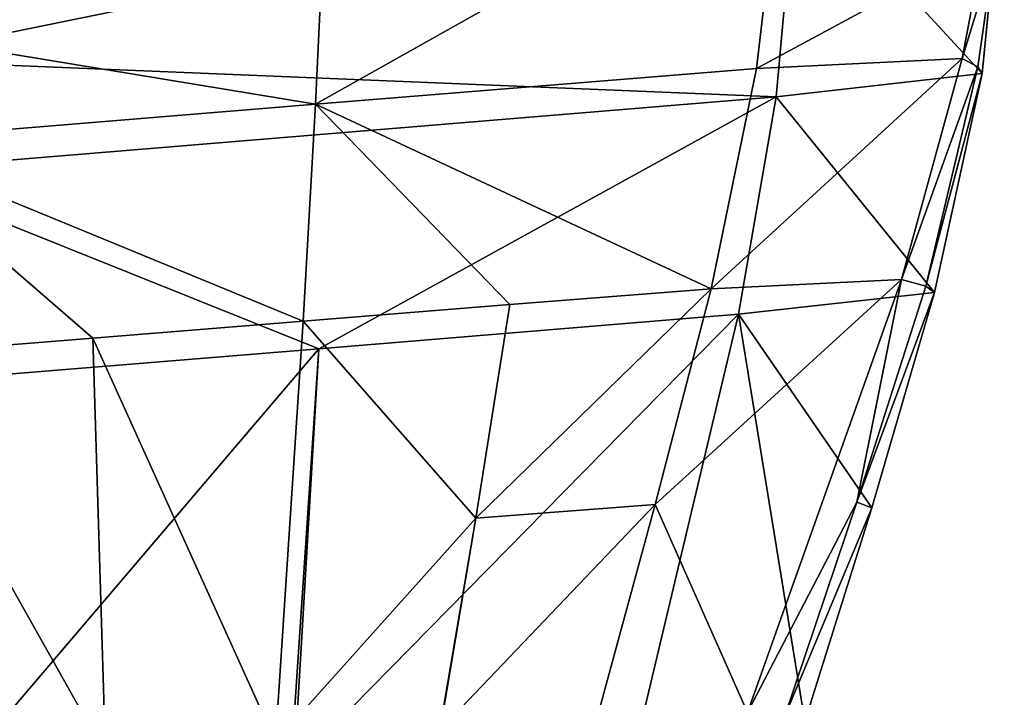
# Model space of a CAD drawing. Header units: millimetres. Extents: x 0 to 2133, y 0 to 2087.
# Tile 71 of 256: x 117 to 131, y 2046 to 2056. Entities that reach past the tile are written whole.
import ezdxf

# ---------------------------------------------------------------- set-up
doc = ezdxf.new("R2010")
doc.units = ezdxf.units.MM
doc.header["$LTSCALE"] = 25.4
doc.layers.get('0').update_dxf_attribs({"true_color": 0xff5454})

# ---------------------------------------------------------------- blocks, each defined once
blk = doc.blocks.new('COSMO-S-3382-4917.STL#2')
at = {"color": 18, "true_color": 0x000000}
mesh = blk.add_polyface(dxfattribs=at)
corners = [(-28.126, 2122.825, 12.104), (-28.505, 2119.6, 12.509), (-34.758, 2119.094, 12.376)]
mesh.append_faces([[corners[k] for k in face] for face in [(0, 1, 2)]], dxfattribs={"color": 18})
mesh = blk.add_polyface(dxfattribs=at)
corners = [(-28.126, 2122.825, 12.104), (-34.758, 2119.094, 12.376), (-34.606, 2122.309, 12.177)]
mesh.append_faces([[corners[k] for k in face] for face in [(0, 1, 2)]], dxfattribs={"color": 18})
mesh = blk.add_polyface(dxfattribs=at)
corners = [(-25.285, 2121.343, 15.171), (-28.505, 2119.6, 12.509), (-28.126, 2122.825, 12.104)]
mesh.append_faces([[corners[k] for k in face] for face in [(0, 1, 2)]], dxfattribs={"color": 18})
mesh = blk.add_polyface(dxfattribs=at)
corners = [(-24.99, 2122.724, 22.664), (-27.939, 2122.39, 25.696), (-25.305, 2119.529, 22.445)]
mesh.append_faces([[corners[k] for k in face] for face in [(0, 1, 2)]], dxfattribs={"color": 18})
mesh = blk.add_polyface(dxfattribs=at)
corners = [(-24.99, 2122.724, 22.664), (-25.305, 2119.529, 22.445), (-25.137, 2121.215, 19.454)]
mesh.append_faces([[corners[k] for k in face] for face in [(0, 1, 2)]], dxfattribs={"color": 18})
mesh = blk.add_polyface(dxfattribs=at)
corners = [(-27.939, 2122.39, 25.696), (-47.376, 2120.841, 25.914), (-40.993, 2119.724, 25.656)]
mesh.append_faces([[corners[k] for k in face] for face in [(0, 1, 2)]], dxfattribs={"color": 18})
mesh = blk.add_polyface(dxfattribs=at)
corners = [(-34.606, 2122.309, 12.177), (-41.158, 2120.152, 12.313), (-41.085, 2121.792, 12.25)]
mesh.append_faces([[corners[k] for k in face] for face in [(0, 1, 2)]], dxfattribs={"color": 18})
mesh = blk.add_polyface(dxfattribs=at)
corners = [(-34.606, 2122.309, 12.177), (-34.758, 2119.094, 12.376), (-41.158, 2120.152, 12.313)]
mesh.append_faces([[corners[k] for k in face] for face in [(0, 1, 2)]], dxfattribs={"color": 18})
mesh = blk.add_polyface(dxfattribs=at)
corners = [(-27.939, 2122.39, 25.696), (-40.993, 2119.724, 25.656), (-28.223, 2119.2, 25.202)]
mesh.append_faces([[corners[k] for k in face] for face in [(0, 1, 2)]], dxfattribs={"color": 18})
mesh = blk.add_polyface(dxfattribs=at)
corners = [(-25.305, 2119.529, 22.445), (-27.939, 2122.39, 25.696), (-28.223, 2119.2, 25.202)]
mesh.append_faces([[corners[k] for k in face] for face in [(0, 1, 2)]], dxfattribs={"color": 18})
mesh = blk.add_polyface(dxfattribs=at)
corners = [(-25.285, 2121.343, 15.171), (-25.588, 2119.745, 15.276), (-28.505, 2119.6, 12.509)]
mesh.append_faces([[corners[k] for k in face] for face in [(0, 1, 2)]], dxfattribs={"color": 18})
mesh = blk.add_polyface(dxfattribs=at)
corners = [(-25.285, 2121.343, 15.171), (-25.137, 2121.215, 19.454), (-25.588, 2119.745, 15.276)]
mesh.append_faces([[corners[k] for k in face] for face in [(0, 1, 2)]], dxfattribs={"color": 18})
mesh = blk.add_polyface(dxfattribs=at)
corners = [(-25.137, 2121.215, 19.454), (-25.364, 2119.628, 19.391), (-25.588, 2119.745, 15.276)]
mesh.append_faces([[corners[k] for k in face] for face in [(0, 1, 2)]], dxfattribs={"color": 18})
mesh = blk.add_polyface(dxfattribs=at)
corners = [(-25.137, 2121.215, 19.454), (-25.305, 2119.529, 22.445), (-25.364, 2119.628, 19.391)]
mesh.append_faces([[corners[k] for k in face] for face in [(0, 1, 2)]], dxfattribs={"color": 18})
mesh = blk.add_polyface(dxfattribs=at)
corners = [(-34.758, 2119.094, 12.376), (-41.144, 2118.57, 12.378), (-41.158, 2120.152, 12.313)]
mesh.append_faces([[corners[k] for k in face] for face in [(0, 1, 2)]], dxfattribs={"color": 18})
mesh = blk.add_polyface(dxfattribs=at)
corners = [(-28.223, 2119.2, 25.202), (-40.993, 2119.724, 25.656), (-40.997, 2118.147, 25.47)]
mesh.append_faces([[corners[k] for k in face] for face in [(0, 1, 2)]], dxfattribs={"color": 18})
mesh = blk.add_polyface(dxfattribs=at)
corners = [(-25.588, 2119.745, 15.276), (-26.449, 2116.609, 15.493), (-29.149, 2116.477, 12.922)]
mesh.append_faces([[corners[k] for k in face] for face in [(0, 1, 2)]], dxfattribs={"color": 18})
mesh = blk.add_polyface(dxfattribs=at)
corners = [(-25.588, 2119.745, 15.276), (-29.149, 2116.477, 12.922), (-28.505, 2119.6, 12.509)]
mesh.append_faces([[corners[k] for k in face] for face in [(0, 1, 2)]], dxfattribs={"color": 18})
mesh = blk.add_polyface(dxfattribs=at)
corners = [(-25.588, 2119.745, 15.276), (-25.364, 2119.628, 19.391), (-26.449, 2116.609, 15.493)]
mesh.append_faces([[corners[k] for k in face] for face in [(0, 1, 2)]], dxfattribs={"color": 18})
mesh = blk.add_polyface(dxfattribs=at)
corners = [(-25.364, 2119.628, 19.391), (-26.105, 2116.513, 19.27), (-26.449, 2116.609, 15.493)]
mesh.append_faces([[corners[k] for k in face] for face in [(0, 1, 2)]], dxfattribs={"color": 18})
mesh = blk.add_polyface(dxfattribs=at)
corners = [(-25.364, 2119.628, 19.391), (-25.305, 2119.529, 22.445), (-26.105, 2116.513, 19.27)]
mesh.append_faces([[corners[k] for k in face] for face in [(0, 1, 2)]], dxfattribs={"color": 18})
mesh = blk.add_polyface(dxfattribs=at)
corners = [(-28.505, 2119.6, 12.509), (-29.149, 2116.477, 12.922), (-34.758, 2119.094, 12.376)]
mesh.append_faces([[corners[k] for k in face] for face in [(0, 1, 2)]], dxfattribs={"color": 18})
mesh = blk.add_polyface(dxfattribs=at)
corners = [(-25.305, 2119.529, 22.445), (-28.223, 2119.2, 25.202), (-25.982, 2116.423, 22.232)]
mesh.append_faces([[corners[k] for k in face] for face in [(0, 1, 2)]], dxfattribs={"color": 18})
mesh = blk.add_polyface(dxfattribs=at)
corners = [(-25.305, 2119.529, 22.445), (-25.982, 2116.423, 22.232), (-26.105, 2116.513, 19.27)]
mesh.append_faces([[corners[k] for k in face] for face in [(0, 1, 2)]], dxfattribs={"color": 18})
mesh = blk.add_polyface(dxfattribs=at)
corners = [(-28.223, 2119.2, 25.202), (-40.997, 2118.147, 25.47), (-34.709, 2115.625, 24.975)]
mesh.append_faces([[corners[k] for k in face] for face in [(0, 1, 2)]], dxfattribs={"color": 18})
mesh = blk.add_polyface(dxfattribs=at)
corners = [(-28.223, 2119.2, 25.202), (-34.709, 2115.625, 24.975), (-28.76, 2116.116, 24.714)]
mesh.append_faces([[corners[k] for k in face] for face in [(0, 1, 2)]], dxfattribs={"color": 18})
mesh = blk.add_polyface(dxfattribs=at)
corners = [(-25.982, 2116.423, 22.232), (-28.223, 2119.2, 25.202), (-28.76, 2116.116, 24.714)]
mesh.append_faces([[corners[k] for k in face] for face in [(0, 1, 2)]], dxfattribs={"color": 18})
mesh = blk.add_polyface(dxfattribs=at)
corners = [(-34.758, 2119.094, 12.376), (-34.93, 2116.019, 12.581), (-41.144, 2118.57, 12.378)]
mesh.append_faces([[corners[k] for k in face] for face in [(0, 1, 2)]], dxfattribs={"color": 18})
mesh = blk.add_polyface(dxfattribs=at)
corners = [(-32.002, 2116.252, 12.724), (-34.93, 2116.019, 12.581), (-34.758, 2119.094, 12.376)]
mesh.append_faces([[corners[k] for k in face] for face in [(0, 1, 2)]], dxfattribs={"color": 18})
mesh = blk.add_polyface(dxfattribs=at)
corners = [(-29.149, 2116.477, 12.922), (-32.002, 2116.252, 12.724), (-34.758, 2119.094, 12.376)]
mesh.append_faces([[corners[k] for k in face] for face in [(0, 1, 2)]], dxfattribs={"color": 18})
mesh = blk.add_polyface(dxfattribs=at)
corners = [(-34.93, 2116.019, 12.581), (-37.912, 2115.779, 12.51), (-41.144, 2118.57, 12.378)]
mesh.append_faces([[corners[k] for k in face] for face in [(0, 1, 2)]], dxfattribs={"color": 18})
mesh = blk.add_polyface(dxfattribs=at)
corners = [(-37.912, 2115.779, 12.51), (-40.92, 2115.534, 12.511), (-41.144, 2118.57, 12.378)]
mesh.append_faces([[corners[k] for k in face] for face in [(0, 1, 2)]], dxfattribs={"color": 18})
mesh = blk.add_polyface(dxfattribs=at)
corners = [(-34.709, 2115.625, 24.975), (-40.997, 2118.147, 25.47), (-40.799, 2115.127, 25.097)]
mesh.append_faces([[corners[k] for k in face] for face in [(0, 1, 2)]], dxfattribs={"color": 18})
mesh = blk.add_polyface(dxfattribs=at)
corners = [(-26.449, 2116.609, 15.493), (-28.63, 2110.468, 15.936), (-29.941, 2113.415, 13.34)]
mesh.append_faces([[corners[k] for k in face] for face in [(0, 1, 2)]], dxfattribs={"color": 18})
mesh = blk.add_polyface(dxfattribs=at)
corners = [(-26.449, 2116.609, 15.493), (-29.941, 2113.415, 13.34), (-29.149, 2116.477, 12.922)]
mesh.append_faces([[corners[k] for k in face] for face in [(0, 1, 2)]], dxfattribs={"color": 18})
mesh = blk.add_polyface(dxfattribs=at)
corners = [(-26.449, 2116.609, 15.493), (-27.079, 2113.448, 19.154), (-28.63, 2110.468, 15.936)]
mesh.append_faces([[corners[k] for k in face] for face in [(0, 1, 2)]], dxfattribs={"color": 18})
mesh = blk.add_polyface(dxfattribs=at)
corners = [(-26.449, 2116.609, 15.493), (-26.105, 2116.513, 19.27), (-27.079, 2113.448, 19.154)]
mesh.append_faces([[corners[k] for k in face] for face in [(0, 1, 2)]], dxfattribs={"color": 18})
mesh = blk.add_polyface(dxfattribs=at)
corners = [(-29.149, 2116.477, 12.922), (-29.941, 2113.415, 13.34), (-32.484, 2113.225, 13.024)]
mesh.append_faces([[corners[k] for k in face] for face in [(0, 1, 2)]], dxfattribs={"color": 18})
mesh = blk.add_polyface(dxfattribs=at)
corners = [(-29.149, 2116.477, 12.922), (-32.484, 2113.225, 13.024), (-32.002, 2116.252, 12.724)]
mesh.append_faces([[corners[k] for k in face] for face in [(0, 1, 2)]], dxfattribs={"color": 18})
mesh = blk.add_polyface(dxfattribs=at)
corners = [(-25.982, 2116.423, 22.232), (-28.76, 2116.116, 24.714), (-26.87, 2113.37, 22.023)]
mesh.append_faces([[corners[k] for k in face] for face in [(0, 1, 2)]], dxfattribs={"color": 18})
mesh = blk.add_polyface(dxfattribs=at)
corners = [(-26.105, 2116.513, 19.27), (-25.982, 2116.423, 22.232), (-27.079, 2113.448, 19.154)]
mesh.append_faces([[corners[k] for k in face] for face in [(0, 1, 2)]], dxfattribs={"color": 18})
mesh = blk.add_polyface(dxfattribs=at)
corners = [(-25.982, 2116.423, 22.232), (-26.87, 2113.37, 22.023), (-27.079, 2113.448, 19.154)]
mesh.append_faces([[corners[k] for k in face] for face in [(0, 1, 2)]], dxfattribs={"color": 18})
mesh = blk.add_polyface(dxfattribs=at)
corners = [(-32.002, 2116.252, 12.724), (-32.484, 2113.225, 13.024), (-34.93, 2116.019, 12.581)]
mesh.append_faces([[corners[k] for k in face] for face in [(0, 1, 2)]], dxfattribs={"color": 18})
mesh = blk.add_polyface(dxfattribs=at)
corners = [(-34.93, 2116.019, 12.581), (-35.324, 2110.051, 13), (-37.912, 2115.779, 12.51)]
mesh.append_faces([[corners[k] for k in face] for face in [(0, 1, 2)]], dxfattribs={"color": 18})
mesh = blk.add_polyface(dxfattribs=at)
corners = [(-32.484, 2113.225, 13.024), (-35.324, 2110.051, 13), (-34.93, 2116.019, 12.581)]
mesh.append_faces([[corners[k] for k in face] for face in [(0, 1, 2)]], dxfattribs={"color": 18})
mesh = blk.add_polyface(dxfattribs=at)
corners = [(-28.76, 2116.116, 24.714), (-34.709, 2115.625, 24.975), (-35.06, 2109.703, 24.19)]
mesh.append_faces([[corners[k] for k in face] for face in [(0, 1, 2)]], dxfattribs={"color": 18})
mesh = blk.add_polyface(dxfattribs=at)
corners = [(-28.76, 2116.116, 24.714), (-35.06, 2109.703, 24.19), (-30.191, 2110.092, 23.746)]
mesh.append_faces([[corners[k] for k in face] for face in [(0, 1, 2)]], dxfattribs={"color": 18})
mesh = blk.add_polyface(dxfattribs=at)
corners = [(-27.817, 2110.339, 21.817), (-28.76, 2116.116, 24.714), (-30.191, 2110.092, 23.746)]
mesh.append_faces([[corners[k] for k in face] for face in [(0, 1, 2)]], dxfattribs={"color": 18})
mesh = blk.add_polyface(dxfattribs=at)
corners = [(-26.87, 2113.37, 22.023), (-28.76, 2116.116, 24.714), (-27.817, 2110.339, 21.817)]
mesh.append_faces([[corners[k] for k in face] for face in [(0, 1, 2)]], dxfattribs={"color": 18})
mesh = blk.add_polyface(dxfattribs=at)
corners = [(-37.737, 2109.873, 12.817), (-40.92, 2115.534, 12.511), (-37.912, 2115.779, 12.51)]
mesh.append_faces([[corners[k] for k in face] for face in [(0, 1, 2)]], dxfattribs={"color": 18})
mesh = blk.add_polyface(dxfattribs=at)
corners = [(-35.324, 2110.051, 13), (-37.737, 2109.873, 12.817), (-37.912, 2115.779, 12.51)]
mesh.append_faces([[corners[k] for k in face] for face in [(0, 1, 2)]], dxfattribs={"color": 18})
mesh = blk.add_polyface(dxfattribs=at)
corners = [(-34.709, 2115.625, 24.975), (-40.799, 2115.127, 25.097), (-40.09, 2109.313, 24.355)]
mesh.append_faces([[corners[k] for k in face] for face in [(0, 1, 2)]], dxfattribs={"color": 18})
mesh = blk.add_polyface(dxfattribs=at)
corners = [(-35.303, 2106.742, 23.802), (-34.709, 2115.625, 24.975), (-40.09, 2109.313, 24.355), (-35.06, 2109.703, 24.19)]
mesh.append_faces([[corners[k] for k in face] for face in [(0, 1, 2), (1, 0, 3)]], dxfattribs={"vtx0": -1, "color": 18})
mesh = blk.add_polyface(dxfattribs=at)
corners = [(-37.737, 2109.873, 12.817), (-40.187, 2109.688, 12.781), (-40.92, 2115.534, 12.511)]
mesh.append_faces([[corners[k] for k in face] for face in [(0, 1, 2)]], dxfattribs={"color": 18})
mesh = blk.add_polyface(dxfattribs=at)
corners = [(-32.991, 2110.219, 13.324), (-30.767, 2110.375, 13.758), (-31.582, 2107.342, 14.175), (-29.941, 2113.415, 13.34)]
mesh.append_faces([[corners[k] for k in face] for face in [(0, 1, 2), (1, 0, 3)]], dxfattribs={"vtx0": -1, "color": 18})
mesh = blk.add_polyface(dxfattribs=at)
corners = [(-29.941, 2113.415, 13.34), (-32.991, 2110.219, 13.324), (-32.484, 2113.225, 13.024)]
mesh.append_faces([[corners[k] for k in face] for face in [(0, 1, 2)]], dxfattribs={"color": 18})
mesh = blk.add_polyface(dxfattribs=at)
corners = [(-29.941, 2113.415, 13.34), (-28.63, 2110.468, 15.936), (-30.767, 2110.375, 13.758)]
mesh.append_faces([[corners[k] for k in face] for face in [(0, 1, 2)]], dxfattribs={"color": 18})
mesh = blk.add_polyface(dxfattribs=at)
corners = [(-28.109, 2110.405, 19.04), (-27.817, 2110.339, 21.817), (-28.761, 2107.315, 21.612), (-26.87, 2113.37, 22.023)]
mesh.append_faces([[corners[k] for k in face] for face in [(0, 1, 2), (1, 0, 3)]], dxfattribs={"vtx0": -1, "color": 18})
mesh = blk.add_polyface(dxfattribs=at)
corners = [(-27.079, 2113.448, 19.154), (-28.109, 2110.405, 19.04), (-28.63, 2110.468, 15.936)]
mesh.append_faces([[corners[k] for k in face] for face in [(0, 1, 2)]], dxfattribs={"color": 18})
mesh = blk.add_polyface(dxfattribs=at)
corners = [(-27.079, 2113.448, 19.154), (-26.87, 2113.37, 22.023), (-28.109, 2110.405, 19.04)]
mesh.append_faces([[corners[k] for k in face] for face in [(0, 1, 2)]], dxfattribs={"color": 18})
mesh = blk.add_polyface(dxfattribs=at)
corners = [(-32.484, 2113.225, 13.024), (-33.509, 2107.213, 13.622), (-35.324, 2110.051, 13), (-32.991, 2110.219, 13.324)]
mesh.append_faces([[corners[k] for k in face] for face in [(0, 1, 2), (1, 0, 3)]], dxfattribs={"vtx0": -1, "color": 18})

msp = doc.modelspace()

# ---------------------------------------------------------------- block references
at = {"color": 0}
msp.add_blockref('COSMO-S-3382-4917.STL#2', (156.122, -64.446, -4.129), dxfattribs=at)

doc.saveas('drawing.dxf')
